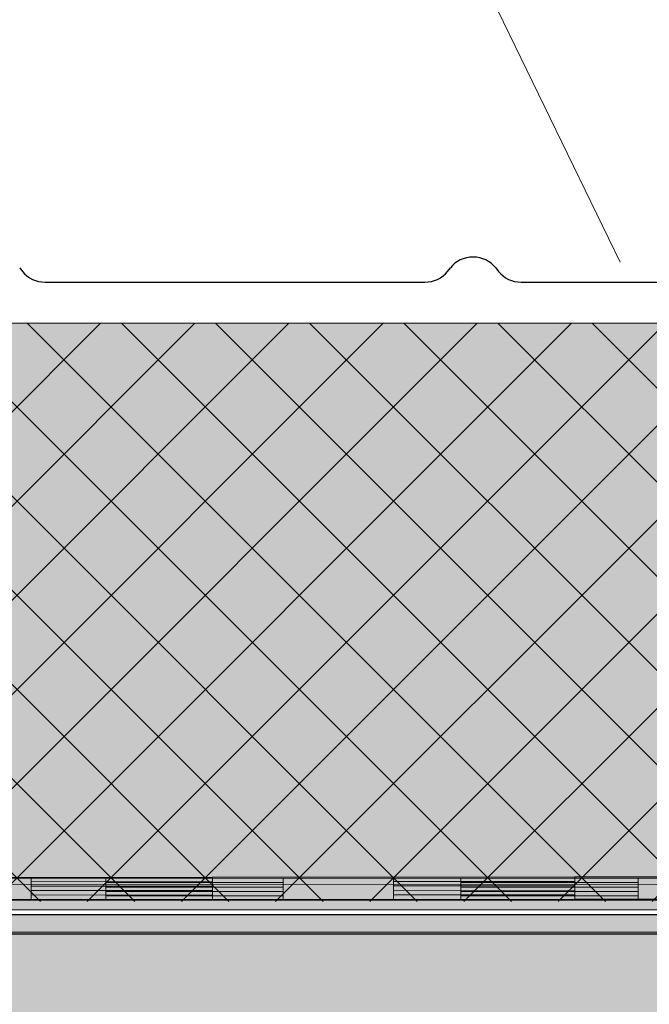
# Model space of a CAD drawing. Header units: metres. Extents: x 1316.5 to 1415.3, y -94.1 to -52.
# Tile 99 of 256: x 1343.475 to 1343.617, y -55.353 to -55.131. Entities that reach past the tile are written whole.
import ezdxf

# ---------------------------------------------------------------- set-up
doc = ezdxf.new("R2010")
doc.units = ezdxf.units.M
for name, pattern in [('AUSGEZOGEN', [0]), ('STRICHLINIE_S4', [0.008, 0.006, -0.002]), ('STRICHPUNKT2_S5', [0.1, 0.07, -0.01, 0.01, -0.01])]:
    doc.linetypes.add(name, pattern=pattern)
for name, color, linetype, lineweight in [('XR$11$Design', 4, 'AUSGEZOGEN', 13), ('XR$11$V35', 3, 'AUSGEZOGEN', 13), ('XR$12$DETAIL', 7, 'AUSGEZOGEN', 25), ('XR$13$Muster', 4, 'AUSGEZOGEN', 13), ('XR$13$STANDARD_1', 7, 'AUSGEZOGEN', 25), ('XR$9$Allgemein', 4, 'AUSGEZOGEN', 13), ('XR$9$Dach', 3, 'AUSGEZOGEN', 18), ('XR$9$Design', 4, 'AUSGEZOGEN', 13), ('XR$9$Möblierung', 4, 'AUSGEZOGEN', 13), ('XR$9$Wand', 1, 'AUSGEZOGEN', 50)]:
    doc.layers.add(name, color=color, linetype=linetype, lineweight=lineweight)

# ---------------------------------------------------------------- blocks, each defined once
blk = doc.blocks.new('COMPLEXOBJECT_120')
at = {"transparency": 33554687}
for p, q in [((1343.47525, -55.1866), (1343.4759, -55.18743)), ((1343.57165, -55.18743), (1343.57229, -55.1866)), ((1343.5825, -55.1866), (1343.58315, -55.18743)), ((1343.481, -55.18984), (1343.56654, -55.18984)), ((1343.58825, -55.18984), (1343.66785, -55.18984))]:
    blk.add_line(p, q, dxfattribs=at)
for centre, start_param, end_param in [((1343.5774, -55.18984), 0.610865, 2.530727), ((1343.481, -55.1842), 3.752458, 4.712389), ((1343.56654, -55.1842), 4.712389, 5.67232), ((1343.58825, -55.1842), 3.752458, 4.712389)]:
    blk.add_ellipse(centre, major_axis=(0.00623, 0), ratio=0.905277, start_param=start_param, end_param=end_param, dxfattribs=at)
blk = doc.blocks.new('MUSTERELEMENT_61')
at = {"layer": 'XR$9$Design', "color": 4, "linetype": 'AUSGEZOGEN', "lineweight": 13, "transparency": 33554687}
for p, q in [((1343.51868, -55.32388), (1343.43706, -55.32394)), ((1343.47787, -55.32391), (1343.47787, -55.32891)), ((1343.51868, -55.32488), (1343.47787, -55.32491)), ((1343.60029, -55.32382), (1343.51868, -55.32388)), ((1343.51868, -55.32388), (1343.51868, -55.32888)), ((1343.51868, -55.32388), (1343.51868, -55.32888)), ((1343.55949, -55.32385), (1343.55949, -55.32885)), ((1343.60029, -55.32482), (1343.55949, -55.32485)), ((1343.68191, -55.32377), (1343.60029, -55.32382)), ((1343.60029, -55.32382), (1343.6003, -55.32882)), ((1343.60029, -55.32382), (1343.6003, -55.32882)), ((1343.51868, -55.32588), (1343.47787, -55.32591)), ((1343.51868, -55.32688), (1343.47787, -55.32691)), ((1343.60029, -55.32582), (1343.55949, -55.32585)), ((1343.60029, -55.32682), (1343.55949, -55.32685)), ((1343.51868, -55.32888), (1343.43707, -55.32894)), ((1343.51868, -55.32788), (1343.47787, -55.32791)), ((1343.6003, -55.32882), (1343.51868, -55.32888)), ((1343.6003, -55.32782), (1343.55949, -55.32785)), ((1343.68191, -55.32877), (1343.6003, -55.32882))]:
    blk.add_line(p, q, dxfattribs=at)
blk = doc.blocks.new('MUSTERELEMENT_84')
at = {"layer": 'XR$11$Design', "color": 4, "linetype": 'AUSGEZOGEN', "lineweight": 13, "transparency": 33554687}
for p, q in [((1343.4147, -55.32409), (1343.49466, -55.32409)), ((1343.49466, -55.32409), (1343.57462, -55.32409)), ((1343.49466, -55.32409), (1343.49466, -55.32909)), ((1343.49466, -55.32409), (1343.49466, -55.32909)), ((1343.49466, -55.32509), (1343.53464, -55.32509)), ((1343.53464, -55.32409), (1343.53464, -55.32909)), ((1343.57462, -55.32409), (1343.65458, -55.32409)), ((1343.57462, -55.32409), (1343.57462, -55.32909)), ((1343.57462, -55.32409), (1343.57462, -55.32909)), ((1343.57462, -55.32509), (1343.6146, -55.32509)), ((1343.6146, -55.32409), (1343.6146, -55.32909)), ((1343.49466, -55.32609), (1343.53464, -55.32609)), ((1343.49466, -55.32709), (1343.53464, -55.32709)), ((1343.57462, -55.32609), (1343.6146, -55.32609)), ((1343.57462, -55.32709), (1343.6146, -55.32709)), ((1343.4147, -55.32909), (1343.49466, -55.32909)), ((1343.49466, -55.32809), (1343.53464, -55.32809)), ((1343.49466, -55.32909), (1343.57462, -55.32909)), ((1343.57462, -55.32809), (1343.6146, -55.32809)), ((1343.57462, -55.32909), (1343.65458, -55.32909))]:
    blk.add_line(p, q, dxfattribs=at)
blk = doc.blocks.new('COMPLEXOBJECT_183')
at = {"transparency": 33554687}
for p, q in [((1343.47525, -55.1866), (1343.4759, -55.18743)), ((1343.57165, -55.18743), (1343.57229, -55.1866)), ((1343.5825, -55.1866), (1343.58315, -55.18743)), ((1343.481, -55.18984), (1343.56654, -55.18984)), ((1343.58825, -55.18984), (1343.66785, -55.18984))]:
    blk.add_line(p, q, dxfattribs=at)
for centre, start_param, end_param in [((1343.5774, -55.18984), 0.610865, 2.530727), ((1343.481, -55.1842), 3.752458, 4.712389), ((1343.56654, -55.1842), 4.712389, 5.67232), ((1343.58825, -55.1842), 3.752458, 4.712389)]:
    blk.add_ellipse(centre, major_axis=(0.00623, 0), ratio=0.905277, start_param=start_param, end_param=end_param, dxfattribs=at)

msp = doc.modelspace()

# ---------------------------------------------------------------- hatches: boundary and pattern name
at = {"layer": 'XR$13$Muster', "linetype": 'AUSGEZOGEN', "lineweight": 13, "transparency": 33554687}
h = msp.add_hatch(dxfattribs=at)
h.set_pattern_fill('MUSTER', color=52, scale=0.0675, style=0, pattern_type=2)
h.set_pattern_definition([(0, (0.135, 0.135), (0.0675, 0.0675), [0.0675, -0.0675]), (90, (0.135, 0.135), (-0.0675, 0.0675), [0.0675, -0.0675])])
h.paths.add_polyline_path([(1342.77018, -55.33124), (1361.33018, -55.33124), (1361.33015, -55.19908), (1342.77015, -55.19908)], flags=0)
at = {"layer": 'XR$13$STANDARD_1', "linetype": 'AUSGEZOGEN', "lineweight": 13, "transparency": 33554687}
msp.add_hatch(color=253, dxfattribs=at).paths.add_polyline_path([(1342.77018, -55.48866), (1361.32018, -55.48866), (1361.32018, -55.33666), (1342.77018, -55.33666)])
at = {"layer": 'XR$9$Allgemein', "linetype": 'AUSGEZOGEN', "lineweight": 13, "transparency": 33554687}
h = msp.add_hatch(dxfattribs=at)
h.set_pattern_fill('SCHRAFFUR_6', color=4, scale=0.01, style=0, pattern_type=2)
h.set_pattern_definition([(45, (0, 0), (-0.01060660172, 0.01060660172), []), (135, (0, 0), (-0.01060660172, -0.01060660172), [])])
h.paths.add_polyline_path([(1344.25279, -55.19908), (1342.78415, -55.19908), (1342.78415, -55.32938), (1344.25279, -55.32938)], flags=0)
at = {"layer": 'XR$9$Möblierung', "linetype": 'STRICHLINIE_S4', "lineweight": 13, "transparency": 33554687}
msp.add_hatch(color=252, dxfattribs=at).paths.add_polyline_path([(1342.77295, -55.49231), (1344.25279, -55.49231), (1344.25279, -55.33231), (1342.77295, -55.33231)])

# ---------------------------------------------------------------- linework, layer by layer
at = {"layer": 'XR$11$Design', "color": 4, "lineweight": 13, "transparency": 33554687}
for p, q in [((1342.77015, -55.19908), (1361.32177, -55.19908)), ((1342.77018, -55.33124), (1361.33018, -55.33124))]:
    msp.add_line(p, q, dxfattribs=at)
at = {"layer": 'XR$11$Design', "color": 3, "linetype": 'AUSGEZOGEN', "lineweight": 25, "transparency": 33554687}
msp.add_line((1342.77018, -55.33666), (1361.32018, -55.33666), dxfattribs=at)
at = {"layer": 'XR$11$V35', "transparency": 33554687}
msp.add_line((1342.78989, -55.33624), (1343.67816, -55.33624), dxfattribs=at)
at = {"layer": 'XR$12$DETAIL', "color": 3, "linetype": 'STRICHPUNKT2_S5', "lineweight": 25, "transparency": 33554687}
msp.add_circle((1342.96216, -55.27094), 0.97536, dxfattribs=at)
at = {"layer": 'XR$9$Dach', "color": 7, "linetype": 'AUSGEZOGEN', "lineweight": 25, "transparency": 33554687}
msp.add_line((1342.77295, -55.33231), (1344.25279, -55.33231), dxfattribs=at)
at = {"layer": 'XR$9$Design', "color": 4, "lineweight": 13, "transparency": 33554687}
for p, q in [((1342.77015, -55.19908), (1344.25279, -55.19908)), ((1344.25306, -55.32502), (1342.784, -55.32601))]:
    msp.add_line(p, q, dxfattribs=at)
at = {"layer": 'XR$9$Wand', "color": 4, "linetype": 'AUSGEZOGEN', "lineweight": 13, "transparency": 33554687}
msp.add_line((1343.4813, -54.91912), (1343.61053, -55.18533), dxfattribs=at)

# ---------------------------------------------------------------- block references
at = {"transparency": 33554687}
for name in ['COMPLEXOBJECT_120', 'COMPLEXOBJECT_183']:
    msp.add_blockref(name, (0, 0), dxfattribs=at)
at = {"layer": 'XR$11$Design', "color": 4, "linetype": 'AUSGEZOGEN', "lineweight": 13, "transparency": 33554687}
msp.add_blockref('MUSTERELEMENT_84', (0, 0), dxfattribs=at)
at = {"layer": 'XR$9$Design', "color": 4, "linetype": 'AUSGEZOGEN', "lineweight": 13, "transparency": 33554687}
msp.add_blockref('MUSTERELEMENT_61', (0, 0), dxfattribs=at)

doc.saveas('drawing.dxf')
